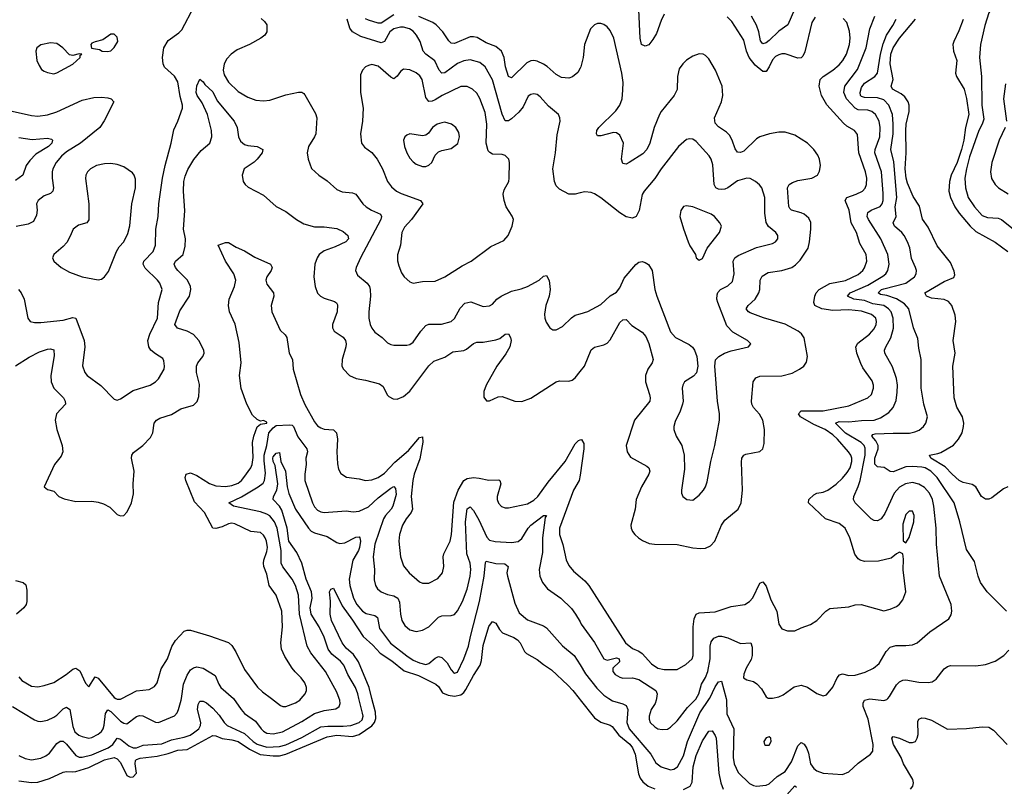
# Model space of a CAD drawing. Header units: inches. Extents: x 1245430 to 1420861, y 606325 to 671315.
# Tile 42 of 256: x 1276476 to 1282668, y 649448 to 654267. Entities that reach past the tile are written whole.
import ezdxf

# ---------------------------------------------------------------- set-up
doc = ezdxf.new("R2010")
doc.units = ezdxf.units.IN
doc.header["$MEASUREMENT"] = 0
for name, color, linetype in [('B2674', 7, 'Continuous'), ('B2675', 7, 'Continuous'), ('B2684', 7, 'Continuous'), ('B2685', 7, 'Continuous')]:
    doc.layers.add(name, color=color, linetype=linetype)

msp = doc.modelspace()

# ---------------------------------------------------------------- linework, layer by layer
at = {"layer": 'B2674', "color": 5}
for points, elevation in [([(1276430.1, 649950.1), (1276570, 649864.9), (1276590, 649856.9), (1276610, 649855.6), (1276650, 649863.6), (1276690, 649882), (1276710, 649894.9), (1276750, 649935.5), (1276770, 649945.5), (1276791.6, 649930), (1276810, 649823), (1276823.5, 649790), (1276848.9, 649770), (1276870, 649760.6), (1276910, 649751), (1276930, 649754), (1276970, 649776.1), (1276990, 649792.8), (1277001.3, 649810), (1277008.4, 649831.6), (1277015.2, 649904.8), (1277030, 649928.3), (1277050, 649917.4), (1277110, 649858.4), (1277130, 649844.6), (1277150, 649841.2), (1277210, 649886.9), (1277230, 649893.7), (1277250, 649891), (1277330, 649850.3), (1277350, 649848.2), (1277449, 649891), (1277467.1, 649910), (1277475.8, 649930), (1277491.3, 649990), (1277492.8, 650000)], 960), ([(1276470, 649482), (1276550, 649472.1), (1276590, 649473.5), (1276663.2, 649496.8), (1276750, 649537.5), (1276770, 649541.8), (1276810, 649538.4), (1276830, 649541.4), (1276910, 649567), (1277010, 649613.6), (1277070, 649628.9), (1277090, 649620.8), (1277110, 649597), (1277150, 649516.8), (1277170, 649505.3), (1277190, 649507.2), (1277210.8, 649530), (1277202.7, 649590), (1277205.1, 649610), (1277210, 649615.7), (1277234.6, 649625.4), (1277341.6, 649638.4), (1277410, 649655.2), (1277470, 649675.9), (1277530, 649680.1), (1277690, 649767), (1277710, 649764.6), (1277748.7, 649748.7), (1277810, 649740.9), (1277850, 649729.7), (1277921.3, 649681.3), (1277988, 649648), (1278070, 649638.7), (1278110, 649640.3), (1278150, 649649.2), (1278410, 649760.1), (1278470, 649768.6), (1278570, 649761.3), (1278610, 649773.6), (1278690, 649829.2), (1278706.6, 649850), (1278714.8, 649874.8), (1278714.1, 649914.1), (1278691.5, 650000)], 920), ([(1276470, 649642.3), (1276510, 649623.2), (1276550, 649614.3), (1276610, 649625.6), (1276639.9, 649640.1), (1276662.6, 649657.4), (1276710, 649716.9), (1276730, 649732.1), (1276750, 649731), (1276770, 649712.9), (1276830, 649641.1), (1276850, 649632.3), (1276870, 649631), (1276930, 649645), (1277033.3, 649690), (1277062.6, 649710), (1277090, 649750.2), (1277110, 649745.4), (1277163.3, 649703.3), (1277190, 649689.7), (1277210, 649690.1), (1277253.4, 649706.6), (1277370, 649716), (1277430, 649739.2), (1277510, 649756.8), (1277547.2, 649770), (1277570, 649784.3), (1277602, 649810), (1277613.9, 649830), (1277615.9, 649850), (1277595, 649930), (1277597.8, 649962.2), (1277610, 649983.8), (1277630, 649983.7), (1277650, 649972.7), (1277690, 649938.4), (1277730, 649895.9), (1277761.1, 649850), (1277781.1, 649830), (1277890, 649780.3), (1277944.5, 649730), (1277970, 649713.1), (1278030, 649693.1), (1278110, 649697.4), (1278150, 649709.4), (1278250, 649755.8), (1278370, 649821.6), (1278413.5, 649826.5), (1278510, 649825.2), (1278558.4, 649830), (1278610, 649848.2), (1278630, 649866.3), (1278635.4, 649890), (1278631.8, 649908.2), (1278609.4, 650000)], 940), ([(1277080.4, 650000), (1277090, 649995.1), (1277110, 649996), (1277117.6, 650000)], 980), ([(1277820.2, 650000), (1277868.4, 649930), (1277890, 649906), (1277958.1, 649858.1), (1277993.7, 649810), (1278010, 649793.7), (1278030, 649782.4), (1278070, 649777), (1278128.2, 649790), (1278250, 649854.8), (1278330, 649905.1), (1278390, 649925.3), (1278464.2, 649935.8), (1278486.3, 649950), (1278490.7, 649969.3), (1278488.9, 649990), (1278485.1, 650000)], 960), ([(1278059.1, 650000), (1278117, 649957), (1278130, 649950.3), (1278150, 649949.2), (1278210, 649972.2), (1278237.2, 649990), (1278245.7, 650000)], 980), ([(1279993.7, 650000), (1280000, 649992.1)], 920)]:
    msp.add_lwpolyline(points, dxfattribs=dict(at, elevation=elevation))
at = {"layer": 'B2675', "color": 5}
for points, elevation in [([(1276468.8, 652570), (1276485.2, 652550), (1276504.9, 652510), (1276526.4, 652390), (1276542.8, 652370), (1276570, 652364.2), (1276610, 652363.6), (1276750, 652377.8), (1276810, 652395.6), (1276830, 652390.3), (1276881.3, 652250), (1276885.2, 652210), (1276871.9, 652091.9), (1276884.9, 652050), (1276900.5, 652030), (1276986.5, 651966.5), (1277070, 651880.7), (1277090, 651876.3), (1277110, 651883.8), (1277190, 651936.9), (1277296, 651970), (1277329.4, 651990), (1277349.4, 652010), (1277383.7, 652070), (1277386.6, 652090), (1277383.2, 652123.2), (1277376.6, 652136.6), (1277330, 652165.6), (1277301.3, 652190), (1277288.5, 652210), (1277282.4, 652250), (1277293.6, 652290), (1277342.4, 652390), (1277348.2, 652490), (1277371.1, 652570), (1277357.2, 652610), (1277343.8, 652630), (1277264.9, 652704.9), (1277252.7, 652730), (1277256.5, 652750), (1277314.8, 652810), (1277330.5, 652849.5), (1277333.2, 652950), (1277347.6, 653030), (1277350.6, 653110), (1277374.9, 653270), (1277390.7, 653350), (1277429.7, 653490), (1277445.6, 653574.4), (1277471.3, 653630), (1277499.6, 653710), (1277499.7, 653730), (1277484.7, 653784.7), (1277470, 653875.6), (1277450, 653911.9), (1277387.6, 653967.6), (1277378.8, 653990), (1277374.6, 654030), (1277382.7, 654090), (1277410, 654135.8), (1277476.4, 654183.6), (1277496.8, 654203.2), (1277572.9, 654350)], 1040), ([(1277994.1, 654274.1), (1278016.2, 654256.2), (1278030, 654234), (1278030.3, 654190), (1278018.7, 654170), (1277992.7, 654150), (1277920.9, 654110), (1277843.2, 654076.8), (1277805.2, 654050), (1277779.2, 654020.8), (1277762, 653990), (1277755.3, 653950), (1277761, 653921), (1277790, 653873.4), (1277850, 653814.7), (1277910, 653779), (1277961, 653761), (1278010, 653756.9), (1278050, 653761.2), (1278150, 653793.6), (1278230, 653810.4), (1278250, 653810.5), (1278262, 653802), (1278270, 653794.8), (1278336.4, 653676.4), (1278344.6, 653650), (1278338, 653550), (1278330.2, 653529.8), (1278292.4, 653470), (1278284.4, 653430), (1278290.4, 653390), (1278312.1, 653332.1), (1278357.3, 653290), (1278410, 653254.9), (1278470, 653198.7), (1278504.8, 653184.8), (1278570, 653179.5), (1278590, 653170.3), (1278634.3, 653110), (1278656, 653090), (1278688.8, 653068.8), (1278744.9, 653044.9), (1278752.2, 653030), (1278747.3, 653010), (1278618.4, 652770), (1278592.6, 652710), (1278588.7, 652690), (1278600.7, 652660.7), (1278661.1, 652610), (1278675.5, 652590), (1278681.1, 652570), (1278682.3, 652530), (1278671.5, 652430), (1278671.7, 652390), (1278679.5, 652350), (1278690, 652328), (1278710, 652303), (1278754.8, 652270), (1278790, 652234.8), (1278810, 652225.5), (1278830, 652221.6), (1278910, 652221.6), (1278930, 652226), (1278950, 652240.4), (1278998.5, 652310), (1279030, 652344.6), (1279050, 652352.9), (1279127.8, 652352.2), (1279190.6, 652369.4), (1279210.6, 652389.4), (1279245.7, 652454.3), (1279276, 652484), (1279313.9, 652493.9), (1279390, 652464.6), (1279430, 652467.4), (1279450, 652479.3), (1279476.2, 652510), (1279503.7, 652530), (1279570, 652560.8), (1279630, 652574.3), (1279669.4, 652590), (1279743.7, 652630), (1279770, 652654), (1279790, 652658.8), (1279806.6, 652626.6), (1279813, 652570), (1279806.2, 652530), (1279784.9, 652470), (1279776.7, 652416.7), (1279779.3, 652390), (1279786.6, 652366.6), (1279810, 652330.8), (1279830, 652317.3), (1279850, 652317.3), (1279890, 652338.4), (1279946.4, 652393.6), (1279970, 652409.2), (1280000, 652418)], 1040), ([(1280000, 653177.9), (1279970, 653171.1), (1279930, 653169.7), (1279870, 653202.4), (1279850, 653222), (1279840.4, 653250), (1279828.6, 653330), (1279846, 653430), (1279856.9, 653543.1), (1279874.5, 653630), (1279872.3, 653650), (1279864.5, 653670), (1279802.6, 653722.6), (1279750, 653781.6), (1279730, 653797.6), (1279710, 653801.6), (1279690, 653796.2), (1279674.6, 653785.4), (1279641.7, 653718.3), (1279614.2, 653685.8), (1279570, 653643.1), (1279550, 653631), (1279530, 653631.3), (1279510, 653674), (1279449.1, 653889.1), (1279402.5, 653970), (1279370, 653997.3), (1279310, 654014), (1279270, 654009.1), (1279230, 653992.5), (1279150, 653933.8), (1279130, 653929.8), (1279115, 653950), (1279087.4, 654007.4), (1279031, 654051), (1279013.6, 654070), (1278995.4, 654130), (1278972.1, 654170), (1278950, 654194.1), (1278926.9, 654210), (1278890, 654220.7), (1278870, 654220.7), (1278830, 654209.3), (1278804.2, 654190), (1278770, 654130.8), (1278750, 654121.7), (1278621.2, 654161.2), (1278569.8, 654190), (1278552.6, 654212.6), (1278534.7, 654270)], 1040), ([(1278830, 654298.3), (1278750, 654245.8), (1278730, 654245), (1278670, 654263.1), (1278650, 654271.7)], 1020), ([(1280000, 653962.2), (1279985.5, 653934.5), (1279953, 653907), (1279930, 653898.8), (1279884.1, 653904.1), (1279850, 653922.8), (1279793.3, 653973.3), (1279770, 653988), (1279730, 654006.3), (1279710, 654009.8), (1279690, 654008), (1279665, 653995), (1279570, 653901), (1279549.4, 653909.4), (1279531.8, 653970), (1279522.5, 654030), (1279506, 654070), (1279470, 654099.4), (1279410, 654121.8), (1279354.1, 654154.1), (1279330, 654159.5), (1279310, 654158.1), (1279210, 654117.3), (1279190, 654118.7), (1279173.9, 654133.9), (1279136.8, 654190), (1279094.8, 654234.8), (1279073.7, 654250), (1278986.4, 654286.4)], 1020), ([(1276450, 652090.2), (1276535.1, 652144.9), (1276601.1, 652178.9), (1276650, 652195.8), (1276670, 652197.8), (1276691.8, 652191.8), (1276693.1, 652153.1), (1276671, 652031), (1276674.5, 651990), (1276691.2, 651950), (1276752.4, 651890), (1276763.1, 651870), (1276763.7, 651850), (1276706.7, 651790), (1276698.5, 651750), (1276710.2, 651690), (1276743.5, 651590), (1276748, 651550), (1276736.3, 651523.7), (1276694.9, 651470), (1276631, 651330), (1276650, 651314.8), (1276690, 651302.8), (1276722.8, 651270), (1276755.4, 651255.4), (1276830, 651237.4), (1276930, 651239.5), (1276970, 651234), (1277003, 651223), (1277042, 651202), (1277090, 651157.3), (1277110, 651147.3), (1277130, 651150.7), (1277150, 651170.8), (1277160.7, 651190), (1277178.4, 651230), (1277192.5, 651287.5), (1277189.6, 651349.6), (1277196.2, 651430), (1277178.9, 651510), (1277182.4, 651530), (1277192.8, 651547.2), (1277250, 651590.3), (1277298.8, 651641.2), (1277312.6, 651670), (1277321.2, 651730), (1277336.9, 651750), (1277358.4, 651761.6), (1277430, 651784.5), (1277490, 651820.7), (1277570, 651843.2), (1277592.7, 651867.3), (1277602.7, 651897.3), (1277606.9, 651973.1), (1277589, 652050), (1277587.6, 652090), (1277596.8, 652110), (1277627.7, 652150), (1277635.3, 652170), (1277633.8, 652190), (1277602.5, 652250), (1277570, 652287.9), (1277530, 652308.6), (1277467.8, 652327.8), (1277452.5, 652350), (1277482.6, 652437.4), (1277544.2, 652530), (1277553.2, 652570), (1277549.8, 652590.2), (1277530.4, 652630), (1277471.2, 652690), (1277455.2, 652710), (1277448, 652730), (1277456.8, 652750), (1277504, 652790), (1277516.9, 652843.1), (1277518, 652890), (1277506, 652950), (1277515.4, 653064.6), (1277505.6, 653190), (1277509.3, 653250), (1277517.3, 653282.7), (1277534.3, 653325.7), (1277571.3, 653388.7), (1277616.4, 653443.6), (1277670.9, 653490), (1277684, 653530), (1277682.6, 653570), (1277657.4, 653670), (1277623.3, 653743.3), (1277592.2, 653790), (1277586.6, 653810), (1277590, 653850.8), (1277610, 653892), (1277630, 653877.3), (1277640.5, 653860.5), (1277690, 653813.4), (1277717.4, 653757.4), (1277825, 653630), (1277844.8, 653590), (1277853, 653530), (1277864.2, 653504.2), (1277890, 653482.6), (1277910, 653475.8), (1277969.2, 653469.2), (1278005.5, 653450), (1278000.3, 653430), (1277970, 653391.2), (1277950, 653371.2), (1277887, 653330), (1277874.4, 653290), (1277880.5, 653250), (1277894, 653230), (1277913.8, 653213.8), (1278010, 653163.7), (1278090, 653093.4), (1278150, 653062), (1278217.6, 653010), (1278263.2, 652983.2), (1278330, 652964.3), (1278390, 652964.2), (1278470, 652954), (1278510, 652934.9), (1278538.9, 652910), (1278544.2, 652890), (1278526.4, 652870), (1278460.4, 652839.6), (1278390, 652814), (1278359.7, 652790), (1278347.4, 652770), (1278332.8, 652730), (1278325.1, 652650), (1278333.5, 652590), (1278350, 652548), (1278368.7, 652528.7), (1278390, 652516.8), (1278456.2, 652496.2), (1278467.5, 652487.5), (1278474, 652474), (1278471.8, 652430), (1278442.4, 652350), (1278444, 652330), (1278453.7, 652310), (1278510, 652271.3), (1278524.2, 652250), (1278529.3, 652230), (1278527.8, 652210), (1278503.5, 652130), (1278501.5, 652090), (1278511.7, 652070), (1278550, 652030.3), (1278591.9, 652011.9), (1278650, 652001.8), (1278738.6, 651978.6), (1278761, 651961), (1278787.9, 651907.9), (1278797.7, 651897.7), (1278823.9, 651883.9), (1278850, 651882), (1278890, 651897.4), (1278930, 651931.6), (1279050, 652090.3), (1279080.3, 652119.7), (1279150, 652144.7), (1279201.1, 652178.9), (1279270, 652188.4), (1279285.1, 652194.9), (1279330, 652231.6), (1279350, 652240.9), (1279390, 652240.2), (1279470, 652254.2), (1279496.3, 652263.7), (1279530, 652290.4), (1279550, 652293), (1279563.1, 652270), (1279566.7, 652250), (1279558.3, 652210), (1279534, 652166), (1279476, 652090), (1279408.8, 651970), (1279395.5, 651930), (1279394, 651894), (1279410.9, 651870.9), (1279430, 651870.8), (1279484.4, 651895.6), (1279510, 651898.7), (1279590, 651869.1), (1279634, 651866), (1279690, 651888.9), (1279850, 651991.5), (1279870, 651996.9), (1279930, 651993.8), (1279950, 652000.8), (1279970, 652015.5), (1280000, 652054.5)], 1020), ([(1276410, 653695.6), (1276550, 653665.2), (1276590, 653660.7), (1276650, 653669.3), (1276710, 653686.7), (1276870, 653760.2), (1276943.1, 653776.9), (1276990, 653779.7), (1277030, 653776.1), (1277050.7, 653770), (1277068.4, 653750), (1277008.1, 653631.9), (1276979.5, 653590), (1276858, 653490), (1276770, 653437), (1276739.8, 653410), (1276705.4, 653370), (1276685.2, 653330), (1276680.6, 653310), (1276680.9, 653270), (1276689, 653211), (1276684.6, 653190), (1276670, 653174.3), (1276630, 653158.7), (1276591.7, 653130), (1276582.4, 653110), (1276585.8, 653070), (1276582.2, 653037.8), (1276562.6, 652997.3), (1276530, 652980.8), (1276453.1, 652966.9)], 1040), ([(1276470, 653526.3), (1276554, 653514), (1276650, 653523.2), (1276676, 653516), (1276682, 653510), (1276677.8, 653490), (1276657.5, 653470), (1276578, 653422), (1276539.1, 653380.9), (1276516.8, 653350), (1276496.5, 653290), (1276450, 653255.4)], 1020), ([(1278245.7, 650000), (1278271.1, 650030), (1278279.2, 650050), (1278280.4, 650070), (1278270, 650098.4), (1278246.9, 650130), (1278207.6, 650167.6), (1278190.4, 650190.4), (1278143, 650263), (1278122.5, 650310), (1278118.3, 650350), (1278128.4, 650450), (1278124.3, 650550), (1278088.2, 650650), (1278045.4, 650710), (1278030, 650781.6), (1278012.2, 650830), (1278008.7, 650850), (1278011.1, 650870), (1278030, 650923.8), (1278033.9, 650950), (1278029.1, 650990), (1278020.2, 651010), (1278010, 651026.2), (1277990, 651042.5), (1277930, 651050.7), (1277830, 651098.9), (1277810, 651102), (1277790, 651097.7), (1277750, 651079.8), (1277710, 651068.4), (1277690, 651071.6), (1277637.6, 651170), (1277576.1, 651236.1), (1277520.5, 651370), (1277517.4, 651390), (1277523.6, 651410), (1277550, 651418), (1277590, 651402.4), (1277670, 651350.8), (1277710, 651335.9), (1277770, 651332.7), (1277810, 651339.8), (1277850, 651353.6), (1277870, 651369.4), (1277885.9, 651390), (1277929.8, 651450), (1277938.4, 651470), (1277945.2, 651514.8), (1277940.7, 651610), (1277949.4, 651650), (1277970, 651708), (1277990, 651724.3), (1278031.3, 651730), (1278030, 651738), (1278010, 651747.3), (1277990, 651742.6), (1277970, 651753.3), (1277940.8, 651780.8), (1277904.1, 651850), (1277868.9, 651948.9), (1277857.9, 652030), (1277868.3, 652110), (1277857.1, 652237.1), (1277832.1, 652352.1), (1277795.9, 652430), (1277789.4, 652469.4), (1277792.8, 652510), (1277827.1, 652590), (1277834.8, 652630), (1277822.8, 652670), (1277769.4, 652749.4), (1277725.1, 652850), (1277770, 652866), (1277790, 652866.3), (1277837.1, 652837.1), (1277890, 652814.6), (1277955.1, 652775.1), (1278052.4, 652730), (1278064.6, 652710), (1278057.3, 652690), (1278029.5, 652650.5), (1278024.3, 652630), (1278030, 652604.9), (1278072.6, 652550), (1278074.5, 652530), (1278057, 652470), (1278061.3, 652430), (1278114.4, 652314.4), (1278146.7, 652286.7), (1278157.1, 652270), (1278170.1, 652170), (1278190.8, 652130), (1278197, 652070), (1278242.9, 651910), (1278270, 651847.1), (1278330, 651738.9), (1278350, 651714.3), (1278370, 651700.7), (1278390, 651694), (1278450, 651689.1), (1278469.4, 651669.4), (1278474.4, 651630), (1278470.1, 651550), (1278474.1, 651474.1), (1278480.9, 651440.9), (1278495, 651415), (1278531.2, 651391.2), (1278610, 651381.3), (1278650, 651370.2), (1278690, 651374), (1278730, 651389.4), (1278770, 651417.1), (1278834.8, 651485.2), (1278921.1, 651558.9), (1278990, 651639.7), (1279010, 651644), (1279011.3, 651611.3), (1278992.9, 651507.1), (1278957.4, 651410), (1278948.1, 651370), (1278938.4, 651270), (1278945.4, 651190), (1278938.4, 651170), (1278906.2, 651130), (1278884.2, 651090), (1278865.1, 651030), (1278860.6, 650990), (1278870.2, 650890.2), (1278890, 650833), (1278925.7, 650790), (1278990, 650734), (1279010, 650724.9), (1279050, 650724.9), (1279104.9, 650755.1), (1279135.6, 650790), (1279143.5, 650830), (1279138.4, 650890), (1279143.5, 650910), (1279182.3, 650990), (1279192.7, 651030), (1279206, 651234), (1279232.6, 651310), (1279270.3, 651369.7), (1279290, 651383.1), (1279330, 651388.7), (1279366, 651386), (1279427.1, 651372.9), (1279490, 651374.9), (1279496.4, 651370), (1279502.8, 651350), (1279478, 651270), (1279479.7, 651250), (1279488, 651228), (1279507, 651207), (1279530, 651198), (1279550, 651198.2), (1279670, 651222.7), (1279710, 651246.8), (1279735, 651270), (1279799.1, 651360.9), (1279906.2, 651490), (1279970, 651600.8), (1279990, 651622), (1280000, 651625.3)], 980), ([(1278485.1, 650000), (1278470, 650039.7), (1278398.3, 650170), (1278307.2, 650287.2), (1278284.1, 650330), (1278235.5, 650530), (1278229.4, 650650), (1278210, 650711.1), (1278190.7, 650750.7), (1278130, 650828.6), (1278119.5, 650850), (1278120.9, 650930), (1278094.6, 651070), (1278078.9, 651110), (1278050, 651147.6), (1278030, 651159.6), (1277990, 651172.4), (1277820.7, 651210), (1277791.6, 651230), (1277870, 651267.8), (1277976.8, 651330), (1278006.7, 651353.3), (1278015.8, 651370), (1278022.7, 651417.3), (1278013, 651493), (1278013.4, 651530), (1278030.3, 651590), (1278043.7, 651670), (1278070, 651701.6), (1278090, 651715.8), (1278170, 651721.2), (1278190, 651718.2), (1278197.8, 651710), (1278224.3, 651644.3), (1278282.8, 651570), (1278285.5, 651550), (1278275.3, 651510), (1278277.7, 651470), (1278269.3, 651410), (1278270.2, 651370), (1278318.3, 651230), (1278330, 651205.8), (1278350, 651183.2), (1278370, 651173.4), (1278390, 651170.2), (1278530, 651179.1), (1278573.1, 651173.1), (1278610, 651177.1), (1278670, 651204.2), (1278730, 651261), (1278810, 651321.6), (1278830, 651331.6), (1278839.4, 651319.4), (1278842.9, 651282.9), (1278822.2, 651210), (1278813.2, 651190), (1278776.8, 651150), (1278764.4, 651130), (1278710.1, 650970), (1278698.6, 650890), (1278707.6, 650810), (1278706.1, 650746.1), (1278714.3, 650710), (1278726, 650690), (1278748.5, 650670), (1278790, 650652.9), (1278830, 650645.4), (1278853.4, 650630), (1278865.1, 650605.1), (1278870.2, 650530), (1278878.8, 650490), (1278897.9, 650457.9), (1278930, 650432.6), (1278970, 650421.3), (1279010, 650429.1), (1279050, 650451.3), (1279110, 650511.3), (1279130, 650520.2), (1279190, 650520.8), (1279210, 650528.9), (1279230, 650551.8), (1279261.3, 650610), (1279290, 650688.2), (1279309.3, 650770), (1279314, 650810), (1279308.1, 650850), (1279287.5, 650910), (1279279.1, 651110), (1279290, 651193), (1279310, 651204.9), (1279330, 651182.6), (1279363.6, 651123.6), (1279413.3, 651013.3), (1279430, 650995.3), (1279466.3, 650986.3), (1279570, 650981.5), (1279610, 650987.8), (1279633.8, 651006.2), (1279673.1, 651070), (1279690.6, 651090), (1279770, 651151.2), (1279790, 651150.8), (1279781.8, 651138.2), (1279764.7, 651010), (1279763.1, 650916.9), (1279742.8, 650810), (1279747.9, 650770), (1279764, 650730), (1279796, 650690), (1279878.3, 650630), (1279945.7, 650565.7), (1279972.1, 650530), (1280000, 650481.4)], 960), ([(1278609.4, 650000), (1278602.1, 650030), (1278587.7, 650070), (1278539.9, 650150), (1278513.9, 650210), (1278494, 650234), (1278439.7, 650279.7), (1278417, 650310), (1278390, 650384.7), (1278359, 650450), (1278309.5, 650530), (1278302.7, 650570), (1278314.8, 650630), (1278311.4, 650670), (1278277.5, 650750), (1278250.8, 650850), (1278218.4, 650918.4), (1278169, 650990), (1278158.1, 651070), (1278124.2, 651184.2), (1278109.1, 651209.1), (1278070.7, 651250), (1278071.5, 651270), (1278093.7, 651310), (1278099, 651350), (1278083.8, 651463.8), (1278070, 651489.7), (1278067.6, 651510), (1278070, 651518.7), (1278090, 651542), (1278110, 651546), (1278118, 651490), (1278148.7, 651430), (1278157.4, 651330), (1278168.9, 651288.9), (1278210.7, 651190), (1278292.1, 651070), (1278310, 651052.1), (1278330, 651041), (1278410, 651017.7), (1278470, 650981.4), (1278490, 650974.8), (1278520.6, 650979.4), (1278590, 651013.8), (1278610, 651015.3), (1278614.9, 651010), (1278620.2, 650990), (1278613.3, 650950), (1278606.8, 650930), (1278571.6, 650870), (1278548.1, 650750), (1278551.3, 650710), (1278575, 650630), (1278596.6, 650590), (1278632.8, 650550), (1278654.6, 650534.6), (1278710, 650521.4), (1278726.7, 650510), (1278739.3, 650439.3), (1278807.1, 650347.1), (1278910, 650267.4), (1278950, 650241.7), (1278990, 650223.2), (1279030, 650214.2), (1279050, 650219.6), (1279090, 650253.4), (1279110, 650263.1), (1279130, 650258.3), (1279164.2, 650224.2), (1279190, 650179.5), (1279204.3, 650164.3), (1279210, 650159.5), (1279230, 650166), (1279270, 650250.4), (1279299, 650330), (1279310.4, 650390), (1279367.1, 650610), (1279396.3, 650770), (1279404.5, 650855.5), (1279410, 650863.1), (1279470, 650849.4), (1279527.4, 650847.4), (1279547.6, 650830), (1279540.5, 650790), (1279543.5, 650770), (1279590, 650599.1), (1279617.9, 650537.9), (1279670, 650494), (1279770, 650456.5), (1279790, 650444.6), (1279890, 650331.5), (1279963.6, 650270), (1280000, 650210.9)], 940), ([(1280000, 651403.8), (1279995, 651370), (1279958.8, 651310), (1279870.7, 651070), (1279870.8, 651030), (1279891.2, 650968.8), (1279912.7, 650872.7), (1279930, 650835.3), (1279959.4, 650799.4), (1280000, 650764.5)], 980), ([(1276450, 650740.9), (1276497.3, 650730), (1276515.2, 650715.2), (1276520.8, 650680.8), (1276522, 650610), (1276517.7, 650590), (1276502.2, 650570), (1276455.4, 650530)], 980), ([(1278691.5, 650000), (1278673.2, 650070), (1278606.5, 650230), (1278576.2, 650276.2), (1278530, 650316.5), (1278504.3, 650350), (1278437.3, 650490), (1278427.8, 650530), (1278431.7, 650611.7), (1278424.2, 650670), (1278431.8, 650688.2), (1278450, 650694.4), (1278503.2, 650583.2), (1278570, 650493.2), (1278635.6, 650390), (1278696.3, 650336.3), (1278744.1, 650284.1), (1278816.4, 650236.4), (1278893.5, 650173.5), (1278983.6, 650143.6), (1279093.6, 650090), (1279110, 650075.9), (1279135.5, 650035.5), (1279170, 650020.3), (1279210, 650015.3), (1279250, 650022.8), (1279270, 650038.5), (1279282.8, 650057.2), (1279330, 650145), (1279371.8, 650210), (1279380.2, 650239.8), (1279390, 650334), (1279427.3, 650452.7), (1279450, 650484), (1279470, 650472.9), (1279494, 650434), (1279513.4, 650413.4), (1279583.2, 650383.2), (1279607.8, 650367.8), (1279622.6, 650350), (1279650, 650295.6), (1279662.8, 650282.8), (1279730, 650245.2), (1279770, 650212.9), (1279820.6, 650180.6), (1279922.9, 650082.9), (1279954, 650050), (1279993.7, 650000)], 920), ([(1277117.6, 650000), (1277210, 650048.5), (1277290, 650056.2), (1277324.8, 650075.2), (1277340.7, 650099.3), (1277366, 650186), (1277405.3, 650250), (1277433.1, 650326.9), (1277455.2, 650364.8), (1277510, 650423.8), (1277530, 650430.4), (1277549.6, 650430.4), (1277670, 650394.7), (1277790, 650351.4), (1277810, 650332.8), (1277834.4, 650294.4), (1277890, 650182.4), (1277971.1, 650071.1), (1278002.2, 650042.2), (1278059.1, 650000)], 980), ([(1276470, 650137.1), (1276490, 650112.4), (1276550, 650077), (1276590, 650073.1), (1276630, 650081.3), (1276690, 650099.6), (1276769.3, 650150.7), (1276810, 650184.9), (1276830, 650191.3), (1276854.4, 650174.4), (1276890, 650095.8), (1276910, 650072.7), (1276950, 650136.9), (1276970, 650127.5), (1277070, 650005.3), (1277080.4, 650000)], 980), ([(1277492.8, 650000), (1277506.3, 650090), (1277530, 650146.7), (1277550, 650180.3), (1277570, 650193.6), (1277590, 650198.2), (1277630, 650191), (1277704.6, 650144.6), (1277727.7, 650090), (1277741.8, 650070), (1277820.2, 650000)], 960)]:
    msp.add_lwpolyline(points, dxfattribs=dict(at, elevation=elevation))
for points, elevation in [([(1277070, 654175.3), (1277050, 654175.3), (1276999.8, 654140.2), (1276950, 654128.7), (1276930, 654119), (1276922.8, 654110), (1276928, 654088), (1276978.5, 654078.5), (1276994, 654070), (1277030, 654066.8), (1277050, 654072), (1277070, 654092), (1277093.2, 654130), (1277090, 654158)], 1060), ([(1276670, 654120.5), (1276610, 654109.4), (1276584.9, 654090), (1276578, 654070), (1276584.9, 654010), (1276598, 653978), (1276613.4, 653953.4), (1276630, 653942.8), (1276650, 653934), (1276690, 653926.7), (1276710, 653932.4), (1276810, 653988), (1276856, 654030), (1276856.4, 654043.6), (1276866, 654050), (1276850, 654052.7), (1276810, 654041.2), (1276790, 654045.2), (1276747, 654090), (1276710, 654116.3)], 1060), ([(1278690, 653984.4), (1278670, 653979.7), (1278650.6, 653970), (1278633, 653950), (1278619.3, 653920.7), (1278619, 653810), (1278636.2, 653710), (1278631.3, 653630), (1278618.9, 653550), (1278624.9, 653490), (1278644.9, 653464.9), (1278690, 653432.2), (1278725.2, 653390), (1278757.2, 653330), (1278790.2, 653250.2), (1278815.4, 653215.4), (1278846.7, 653190), (1278875.2, 653175.2), (1278996.3, 653130), (1279010.5, 653110), (1278939.6, 653010), (1278896.4, 652963.6), (1278878.7, 652930), (1278870.2, 652849.8), (1278851.8, 652788.2), (1278851.8, 652751.8), (1278859.9, 652719.9), (1278876.7, 652676.7), (1278894.9, 652650), (1278930, 652619.3), (1278950, 652610.5), (1279010, 652621.6), (1279090, 652624.2), (1279149.4, 652650), (1279259.4, 652720.6), (1279316.2, 652750), (1279439.4, 652840.6), (1279520.6, 652879.4), (1279547.6, 652910), (1279573.6, 652970), (1279580.7, 653010), (1279572.9, 653032.9), (1279534.5, 653090), (1279522, 653130), (1279516.9, 653170), (1279522.5, 653197.5), (1279551.3, 653250), (1279555.1, 653270), (1279556.9, 653370), (1279551.6, 653390), (1279530, 653413), (1279510, 653419.1), (1279450, 653422), (1279432, 653432), (1279423.2, 653443.2), (1279408.9, 653490), (1279413.1, 653610), (1279403, 653683), (1279370, 653771.2), (1279350, 653804.4), (1279324.7, 653830), (1279290, 653846), (1279250, 653846.3), (1279134, 653790), (1279090, 653762.1), (1279070, 653754.1), (1279050, 653752.9), (1279030, 653778.4), (1279008, 653890), (1278993.3, 653913.3), (1278970, 653932.5), (1278930, 653950.7), (1278890, 653955.4), (1278870, 653941.6), (1278850, 653911.8), (1278830, 653895.6), (1278810, 653905.1), (1278730, 653974)], 1060), ([(1279150, 653622), (1279130, 653619.1), (1279102, 653610), (1279072.4, 653590), (1279046.7, 653553.3), (1279030, 653540.9), (1279010, 653537), (1278930, 653549.6), (1278910, 653542), (1278898, 653530), (1278890.4, 653510), (1278897, 653470), (1278910, 653430.8), (1278930, 653396.3), (1278950, 653373), (1278970, 653358.4), (1279010, 653343.1), (1279030, 653343.8), (1279050, 653353), (1279067, 653370), (1279090, 653414.8), (1279110, 653437.3), (1279130, 653445.5), (1279190, 653457.1), (1279232.1, 653487.9), (1279241.3, 653530), (1279237.5, 653557.5), (1279219.5, 653590), (1279192.7, 653610)], 1080), ([(1277050, 653363), (1277010, 653361.1), (1276958.8, 653350), (1276920.5, 653330), (1276902.4, 653310), (1276893, 653290), (1276890.4, 653269.6), (1276910.2, 653109.8), (1276910, 653008.7), (1276898.8, 652990), (1276845.6, 652974.4), (1276811.7, 652950), (1276794.2, 652905.8), (1276772.7, 652867.3), (1276750, 652841.3), (1276691, 652790), (1276682.8, 652770), (1276691, 652750), (1276737.3, 652710), (1276790, 652679.3), (1276870, 652650.6), (1276970, 652631), (1276990, 652636), (1277010, 652651), (1277035.6, 652684.4), (1277084.2, 652810), (1277100.9, 652839.1), (1277131.3, 652870), (1277156.6, 652923.4), (1277168.6, 652971.4), (1277181.6, 653110), (1277204, 653210), (1277203.6, 653263.6), (1277196, 653290), (1277184.8, 653304.8), (1277130, 653342.9), (1277090, 653356.2)], 1060)]:
    msp.add_lwpolyline(points, close=True, dxfattribs=dict(at, elevation=elevation))
at = {"layer": 'B2684', "color": 5}
for points, elevation in [([(1280000, 649992.1), (1280090, 649878.9), (1280130, 649850.9), (1280190, 649831.4), (1280203.1, 649823.1), (1280244.2, 649770), (1280312.3, 649712.3), (1280329.5, 649689.5), (1280346.4, 649650), (1280367.5, 649527.5), (1280378.4, 649498.4), (1280395.6, 649475.6), (1280429.1, 649449.1), (1280471.2, 649431.2)], 920), ([(1280181.1, 650000), (1280204.4, 649984.4), (1280270, 649966.4), (1280290, 649956.5), (1280299.8, 649930), (1280293.5, 649850), (1280309.6, 649810), (1280446, 649650), (1280476.6, 649596.6), (1280510, 649570.2), (1280570, 649552.3), (1280590, 649554.9), (1280612.1, 649570), (1280650, 649640.3), (1280676.9, 649730), (1280753.6, 649910), (1280815.2, 650000)], 940), ([(1280480.8, 650000), (1280479.7, 649990), (1280471.6, 649968.4), (1280446.9, 649930), (1280434.3, 649890), (1280434.9, 649870), (1280441.7, 649850), (1280470, 649821.7), (1280490, 649810.3), (1280515.8, 649804.2), (1280550, 649807.7), (1280570, 649820.3), (1280610, 649859.6), (1280675.8, 649944.2), (1280730, 649998.9), (1280730.6, 650000)], 960), ([(1280919.5, 650000), (1280922.2, 649990), (1280924.1, 649904.1), (1280967.6, 649810), (1280963.6, 649630), (1280970.1, 649590), (1280995.3, 649535.3), (1281065.7, 649465.7), (1281090, 649453.4), (1281110, 649449.2), (1281170, 649454.4), (1281190, 649463.2), (1281240.4, 649510), (1281290, 649541), (1281330, 649602.2), (1281370, 649702.4), (1281390, 649722.6), (1281410, 649712.9), (1281426.2, 649686.2), (1281436.7, 649656.7), (1281449.4, 649590), (1281470, 649559.5), (1281490, 649546), (1281530, 649530.3), (1281650, 649521.3), (1281690, 649539), (1281750, 649594.3), (1281827.6, 649650), (1281840.5, 649670), (1281842.5, 649710), (1281812, 649870), (1281780.6, 649950), (1281780.3, 649970), (1281789.8, 649990.2), (1281822, 649998), (1281910, 649987.7), (1281930, 649993.6), (1281935.4, 650000)], 940), ([(1282078, 649430), (1282094, 649450), (1282098.2, 649470), (1282092.2, 649490), (1282034.8, 649590), (1282019.4, 649630), (1281970.6, 649710), (1281961.5, 649750), (1281970, 649762), (1282010, 649751.7), (1282070, 649724.4), (1282090, 649723), (1282109.2, 649730.8), (1282120.6, 649750), (1282125.5, 649774.5), (1282124.2, 649855.8), (1282129.8, 649870.2), (1282150, 649877.7), (1282170, 649876.2), (1282210, 649863.5), (1282310, 649806.7), (1282430, 649811.6), (1282530, 649822.6), (1282570, 649820.4), (1282601.1, 649801.1), (1282685.5, 649710)], 920), ([(1280650, 649427.2), (1280692.1, 649450), (1280706, 649474), (1280712.2, 649570), (1280730, 649641.3), (1280770, 649734.7), (1280810, 649794.9), (1280830, 649796), (1280850, 649768.5), (1280856.6, 649750), (1280872.5, 649530), (1280885.7, 649470), (1280901.2, 649430)], 920), ([(1281283.8, 649376.2), (1281350, 649450.2), (1281362.3, 649442.3)], 920)]:
    msp.add_lwpolyline(points, dxfattribs=dict(at, elevation=elevation))
at = {"layer": 'B2684', "color": 5, "elevation": 960}
msp.add_lwpolyline([(1281190, 649759), (1281170, 649752.7), (1281156, 649730), (1281161, 649710), (1281166, 649706), (1281190, 649707.7), (1281201.2, 649730), (1281199, 649750)], close=True, dxfattribs=at)
at = {"layer": 'B2685', "color": 5}
for points, elevation in [([(1280530, 654300.7), (1280510, 654262), (1280479.9, 654180.1), (1280458.1, 654141.9), (1280431.9, 654108.1), (1280410, 654099.5), (1280385.9, 654110), (1280378.1, 654150), (1280370.3, 654329.7)], 980), ([(1281347.8, 654330), (1281306, 654234), (1281250, 654195.4), (1281190, 654136.9), (1281170, 654121.9), (1281150, 654114.8), (1281134.2, 654134.2), (1281124.8, 654190), (1281110, 654232), (1281079.2, 654290)], 960), ([(1282692, 654370), (1282630, 654364.6), (1282600.2, 654350), (1282571.7, 654310), (1282546.4, 654230), (1282518.6, 654110), (1282511.2, 654030), (1282524.8, 653910), (1282526.7, 653730), (1282539, 653641), (1282529.6, 653610.4), (1282508.2, 653570), (1282450, 653404), (1282430.1, 653330), (1282419.8, 653270), (1282423.9, 653210), (1282442, 653150), (1282479.8, 653090), (1282530, 653036.5), (1282562.7, 653022.7), (1282630, 653019.4), (1282650, 653011.8), (1282726.5, 652950)], 940), ([(1280000, 650764.5), (1280030, 650738.8), (1280055.9, 650710), (1280286.3, 650350), (1280330, 650314.9), (1280370, 650297.7), (1280390, 650282.4), (1280450, 650217.1), (1280490, 650190.1), (1280530, 650182.6), (1280610, 650183.2), (1280665.8, 650214.2), (1280704.4, 650250), (1280711.7, 650270), (1280712.1, 650450), (1280718.5, 650501.5), (1280730, 650530.3), (1280750, 650538.6), (1280850, 650544), (1280950, 650577.5), (1281037, 650590), (1281066.3, 650610), (1281086.8, 650633.2), (1281130, 650724.4), (1281150, 650734), (1281170, 650706.7), (1281200, 650620), (1281238.2, 650550), (1281250, 650467.3), (1281270, 650438), (1281305.1, 650425.1), (1281350, 650425.3), (1281390, 650444.4), (1281450, 650464.4), (1281488.8, 650491.2), (1281545.1, 650550), (1281570, 650564.9), (1281690, 650575.5), (1281731.3, 650588.7), (1281768.3, 650591.7), (1281910, 650552), (1281950, 650561.1), (1281990, 650577.6), (1282010, 650593), (1282030, 650620.5), (1282048.7, 650670), (1282031.2, 650808.8), (1282035.3, 650875.3), (1282029.2, 650909.2), (1282010, 650919), (1281990, 650909.2), (1281956.9, 650883.1), (1281877.2, 650862.8), (1281790, 650860.9), (1281762, 650870), (1281750, 650878), (1281727.6, 650907.6), (1281697.4, 651010), (1281666.8, 651070), (1281630, 651099.4), (1281543, 651130), (1281436, 651230), (1281438.7, 651250), (1281470, 651280.7), (1281490, 651290.1), (1281530, 651297), (1281558.5, 651310), (1281610, 651347.7), (1281650, 651384.3), (1281680.4, 651419.6), (1281698.4, 651450), (1281710.4, 651490), (1281709.9, 651510), (1281702.6, 651530), (1281688.2, 651550), (1281619.6, 651630), (1281590, 651657.9), (1281542, 651690), (1281470, 651722.8), (1281387.2, 651770), (1281374.8, 651790), (1281391.5, 651808.5), (1281530, 651809), (1281690, 651838.8), (1281810, 651890.2), (1281834, 651910), (1281846.6, 651950), (1281846, 651970), (1281836.2, 651996.2), (1281778.1, 652078.1), (1281765, 652105), (1281740.7, 652170), (1281734.6, 652210), (1281746.2, 652233.8), (1281819.8, 652290), (1281850, 652324.4), (1281861.7, 652350), (1281865, 652370), (1281859.4, 652390), (1281832.9, 652412.9), (1281770, 652434.3), (1281690, 652443.5), (1281590, 652439.9), (1281520.5, 652450), (1281476.8, 652470), (1281470.7, 652490), (1281477, 652530), (1281484.7, 652550), (1281503, 652570), (1281570, 652608.3), (1281670, 652628.2), (1281750, 652665.1), (1281778.6, 652690), (1281790, 652707.8), (1281802.7, 652750), (1281798.7, 652790), (1281759.4, 652859.4), (1281739.5, 652930), (1281705.6, 652990), (1281691.8, 653070), (1281666.5, 653130), (1281678, 653150), (1281736.3, 653170), (1281776.8, 653190), (1281793, 653207), (1281802, 653230), (1281803.2, 653270), (1281795, 653310), (1281753.1, 653430), (1281744.8, 653544.8), (1281726.6, 653570), (1281678.2, 653598.2), (1281656.3, 653616.3), (1281552.7, 653732.7), (1281519, 653790), (1281504.2, 653850), (1281510, 653890.4), (1281529.6, 653910), (1281590, 653950.2), (1281630, 653983.2), (1281653.2, 654010), (1281675.8, 654050), (1281695.2, 654110), (1281698.9, 654150), (1281694.9, 654194.9), (1281677.6, 654250), (1281654.3, 654274.3)], 980), ([(1280730.6, 650000), (1280747.4, 650030), (1280764.4, 650090), (1280790, 650132.3), (1280802.9, 650170), (1280817.8, 650250), (1280819.4, 650330), (1280824, 650356), (1280840.6, 650379.4), (1280870, 650391.8), (1280890, 650391.8), (1280930, 650382.3), (1281010, 650345.5), (1281074, 650350), (1281083.1, 650323.1), (1281083, 650270), (1281075.5, 650244.5), (1281044.7, 650190), (1281030, 650152.7), (1281028.9, 650130), (1281050, 650116.4), (1281090, 650107), (1281112.3, 650092.3), (1281141.1, 650061.1), (1281170, 650010.8), (1281182.8, 650002.8), (1281210, 650002.4), (1281250, 650010.4), (1281277.7, 650022.3), (1281346.3, 650073.7), (1281390, 650083.1), (1281430, 650071.8), (1281490, 650032.4), (1281530, 650016.3), (1281550, 650024), (1281590, 650070.6), (1281617.2, 650130), (1281630.8, 650149.2), (1281650, 650154.7), (1281690, 650144.8), (1281730, 650146.3), (1281793.4, 650166.6), (1281845.1, 650190), (1281880.3, 650219.7), (1281924.5, 650295.5), (1281950, 650322.4), (1281986.1, 650333.9), (1282050, 650332.4), (1282090, 650336.5), (1282120.7, 650350), (1282200.8, 650419.2), (1282318.4, 650501.6), (1282333.5, 650526.5), (1282338.3, 650550), (1282333.7, 650590), (1282260.9, 650770), (1282241.6, 650970), (1282240.5, 651070), (1282226, 651210), (1282216.6, 651250), (1282198, 651290), (1282166.8, 651326.8), (1282130, 651347.9), (1282090, 651357.3), (1282046, 651350), (1282010, 651329.1), (1281975, 651290), (1281916.8, 651163.2), (1281893.6, 651130), (1281870, 651117.2), (1281850, 651118.7), (1281830, 651129.7), (1281731.3, 651230), (1281719.7, 651250), (1281721.1, 651270), (1281750, 651331.7), (1281761.4, 651370), (1281793.8, 651530), (1281793.6, 651573.6), (1281786.6, 651590), (1281768.2, 651610), (1281668.8, 651668.8), (1281607.3, 651730), (1281630, 651741), (1281690, 651739), (1281770, 651747.9), (1281849.9, 651750.1), (1281890, 651764.3), (1281941.8, 651798.3), (1281968.8, 651830), (1281987.4, 651872.6), (1281995.3, 651924.7), (1281997.5, 651970), (1281990, 652011.8), (1281964.4, 652084.4), (1281917.4, 652170), (1281915.5, 652190), (1281922.2, 652210), (1281953.9, 652266.1), (1281971.9, 652328.1), (1281969.5, 652390), (1281955.9, 652430), (1281940.5, 652450), (1281910.2, 652470.2), (1281841.8, 652481.8), (1281790, 652502.1), (1281722.9, 652510), (1281683.1, 652530), (1281698, 652550), (1281810, 652597.4), (1281905.2, 652654.8), (1281922.6, 652670), (1281935.2, 652690), (1281944.5, 652730), (1281935.9, 652790), (1281892.2, 652890), (1281813.2, 653010), (1281805.7, 653030), (1281810, 653054.6), (1281830.5, 653069.5), (1281887.4, 653092.6), (1281900.7, 653110), (1281905.6, 653130), (1281906.2, 653173.8), (1281895.2, 653310), (1281855, 653430), (1281856.1, 653450), (1281885.3, 653530), (1281887.6, 653590), (1281880.4, 653630), (1281859.2, 653670), (1281835.1, 653690), (1281810, 653697.5), (1281750, 653700.7), (1281730, 653711.2), (1281676.4, 653770), (1281659.9, 653810), (1281665.2, 653850), (1281745.8, 653954.2), (1281799.9, 654090), (1281823, 654210), (1281854.1, 654290)], 960), ([(1281478.1, 654281.9), (1281457.6, 654250), (1281414.6, 654065.4), (1281402, 654038), (1281390, 654027.6), (1281370, 654025.1), (1281290, 654051.5), (1281270, 654052.2), (1281250, 654046.5), (1281230, 654035), (1281210, 654014.8), (1281190, 653969.7), (1281170, 653940.3), (1281150, 653940.8), (1281101.8, 653981.8), (1281062.7, 654030), (1281046.1, 654070), (1281030, 654137.7), (1280955.1, 654255.1), (1280925.6, 654285.6)], 980), ([(1282682.4, 650550), (1282561.5, 650670), (1282517.6, 650730), (1282503.1, 650770), (1282481.8, 650861.8), (1282430, 650937.2), (1282388.2, 651110), (1282352.2, 651230), (1282246.1, 651390), (1282206.1, 651430), (1282170, 651449), (1282150, 651453.7), (1282090, 651458.7), (1282050, 651455.9), (1281970, 651425.8), (1281950, 651426), (1281911.9, 651451.9), (1281870, 651456.4), (1281853.7, 651473.7), (1281854.7, 651510), (1281874.2, 651570), (1281875.4, 651590), (1281860.3, 651620.3), (1281835.1, 651650), (1281841.2, 651658.8), (1281856.5, 651663.5), (1281970, 651668.8), (1282071.4, 651668.6), (1282104.6, 651675.4), (1282132.5, 651687.5), (1282160.5, 651710), (1282175.1, 651730), (1282185.1, 651770), (1282163.1, 651850), (1282144.5, 651950), (1282146.2, 652130), (1282130, 652202), (1282123.8, 652263.8), (1282096.8, 652330), (1282066.9, 652450), (1282040.4, 652480.4), (1281990, 652512), (1281930, 652534.2), (1281890, 652538.6), (1281875.1, 652550), (1281896.4, 652570), (1281910, 652574.9), (1282048.6, 652610), (1282102.7, 652650), (1282113.1, 652670), (1282115.3, 652690), (1282110.8, 652710), (1282085, 652765), (1282073.1, 652833.1), (1282058.9, 652870), (1282039, 652910), (1282023.2, 652930), (1281978.6, 652970), (1281969.1, 652990), (1281987.6, 653030), (1281981.2, 653090), (1281992.2, 653150), (1281972.9, 653372.9), (1281954.7, 653450), (1281969.5, 653550), (1281969.9, 653610.1), (1281964.2, 653670), (1281941.1, 653730), (1281910, 653762.2), (1281870, 653776.2), (1281790, 653777.7), (1281770, 653783.2), (1281763.8, 653790), (1281760.9, 653810), (1281770, 653840.7), (1281790, 653867.8), (1281855, 653910), (1281869.9, 653930), (1281889.5, 654050), (1281905.5, 654114.5), (1281927.4, 654170), (1281967, 654230), (1281987.5, 654270)], 940), ([(1282690, 651329.6), (1282662.6, 651317.4), (1282590, 651261.3), (1282570, 651253.3), (1282550, 651253.3), (1282525.4, 651270), (1282489.6, 651330), (1282465.2, 651345.2), (1282410, 651358.4), (1282385, 651370), (1282339.8, 651410), (1282296.8, 651456.8), (1282206.8, 651510), (1282198.4, 651530), (1282250, 651539.2), (1282270, 651547), (1282348.1, 651591.9), (1282380.4, 651630), (1282402.7, 651670), (1282412.6, 651710), (1282412.8, 651730), (1282405.7, 651770), (1282370.5, 651830.5), (1282353.6, 651890), (1282345.5, 652090), (1282358.5, 652170), (1282346.4, 652250), (1282363.1, 652370), (1282358.7, 652410), (1282337.4, 652470), (1282316.3, 652496.3), (1282289, 652509), (1282210, 652516.9), (1282179.1, 652530), (1282168.3, 652550), (1282290, 652622.1), (1282350, 652645.8), (1282356.7, 652663.3), (1282353.4, 652686.6), (1282330, 652740.3), (1282246, 652846), (1282190, 652962.2), (1282153.5, 653013.5), (1282134.3, 653094.3), (1282095, 653155), (1282059.7, 653239.7), (1282051.1, 653271.1), (1282045.6, 653330), (1282050.3, 653430.3), (1282049.1, 653570), (1282051.9, 653610), (1282069.2, 653690), (1282069.1, 653730), (1282063.4, 653750), (1282042.6, 653782.6), (1282020.3, 653800.3), (1281966, 653830), (1281956.8, 653850), (1281969.9, 653890), (1281950.6, 653990), (1281954, 654050), (1281969.5, 654090.5), (1282008.5, 654151.5), (1282110.5, 654269.5)], 920), ([(1282410, 654268.9), (1282382.6, 654197.4), (1282350.1, 654130), (1282345.2, 654110), (1282348.1, 654070), (1282370.7, 654010), (1282362.3, 653930), (1282368, 653910), (1282415, 653830), (1282431.1, 653771.1), (1282445.3, 653670), (1282423.4, 653590), (1282413, 653510), (1282399.6, 653450), (1282371.4, 653368.6), (1282335.1, 653290), (1282323.1, 653250), (1282320.1, 653190), (1282329.7, 653150), (1282357.5, 653090), (1282383.9, 653050), (1282453.5, 652970), (1282490, 652935.4), (1282610, 652869.3), (1282690, 652810.1)], 920), ([(1280000, 652054.5), (1280027.2, 652090), (1280070, 652192.2), (1280090, 652208.9), (1280150, 652222.8), (1280170, 652234.3), (1280190, 652254.9), (1280250, 652364.2), (1280270, 652380.9), (1280290, 652381.3), (1280324.9, 652344.9), (1280390, 652303.2), (1280414.7, 652274.7), (1280432.3, 652232.3), (1280460.8, 652130), (1280453.8, 652110), (1280426.2, 652070), (1280411.8, 652030), (1280411.7, 651990), (1280437.1, 651910), (1280441.5, 651890), (1280438.8, 651870), (1280342.9, 651750), (1280290.3, 651590), (1280296.9, 651550), (1280316.9, 651516.9), (1280420.4, 651460.4), (1280433.1, 651450), (1280438.6, 651430), (1280433, 651410), (1280387.6, 651330), (1280353.2, 651250), (1280347.2, 651190), (1280320.4, 651090), (1280321.6, 651070), (1280330.4, 651050), (1280344.9, 651030), (1280368, 651010), (1280392.6, 650992.6), (1280434, 650974), (1280469.2, 650969.2), (1280610, 650967.8), (1280710, 650946.5), (1280757.6, 650942.4), (1280790, 650945.5), (1280819.8, 650960.2), (1280847.1, 650990), (1280889.8, 651090), (1280910, 651121.7), (1280995.4, 651190), (1281012.9, 651230), (1281021.8, 651310), (1281014.8, 651485.2), (1281018.5, 651510), (1281029.8, 651530.2), (1281043.3, 651536.7), (1281130, 651552), (1281149.8, 651570.2), (1281158, 651602), (1281160.2, 651690), (1281150, 651749.3), (1281127.8, 651787.8), (1281091, 651830), (1281080.8, 651850), (1281078.4, 651870), (1281089, 651991), (1281105, 652015), (1281130, 652025.5), (1281270, 652029), (1281334.2, 652045.8), (1281380.4, 652070), (1281407.2, 652090), (1281425, 652115), (1281430.7, 652149.3), (1281410, 652266.3), (1281392.5, 652292.5), (1281372.5, 652310), (1281290, 652353.1), (1281153, 652393), (1281070, 652424.1), (1281059.1, 652430), (1281045.6, 652450), (1281057.2, 652470), (1281101.6, 652510), (1281125.3, 652550), (1281131.5, 652570), (1281132.2, 652630), (1281144.7, 652655.3), (1281182.3, 652677.7), (1281270, 652690.8), (1281331, 652709), (1281354.9, 652725.1), (1281384.6, 652755.4), (1281434, 652830), (1281443.7, 652870), (1281452.3, 652950), (1281451.3, 652991.3), (1281438.3, 653018.3), (1281410, 653043.8), (1281390, 653053.7), (1281330, 653068.9), (1281319.1, 653079.1), (1281312.2, 653092.2), (1281304.4, 653210), (1281314.8, 653230), (1281336.1, 653243.9), (1281370, 653255.1), (1281458.4, 653270), (1281492.4, 653290), (1281506, 653314), (1281511.8, 653350), (1281505, 653390), (1281494.5, 653414.5), (1281470.8, 653450.8), (1281430, 653491.4), (1281350, 653541.5), (1281290, 653560.7), (1281250, 653558.9), (1281191.6, 653548.4), (1281130, 653530.6), (1281110, 653518.5), (1281030, 653440.7), (1281010, 653431.7), (1280990, 653433.7), (1280975.3, 653455.3), (1280957.5, 653510), (1280940.3, 653540.3), (1280920.9, 653560.9), (1280870, 653593.3), (1280850, 653617), (1280846.6, 653650), (1280889, 653750), (1280898.9, 653790), (1280893.5, 653850), (1280851.5, 653950), (1280810, 654020.5), (1280790, 654042), (1280775.1, 654050), (1280750, 654052.6), (1280710, 654037.2), (1280670, 654012), (1280646.7, 653990), (1280623, 653957), (1280613.7, 653910), (1280611.9, 653828.1), (1280591, 653790), (1280510.2, 653690), (1280498.8, 653670), (1280467.2, 653590), (1280438, 653490), (1280419.8, 653450), (1280395.9, 653424.1), (1280310, 653369.1), (1280290, 653358.9), (1280270, 653362.7), (1280260.8, 653390), (1280272.5, 653490), (1280250, 653540.9), (1280230, 653555.4), (1280210, 653557.4), (1280130, 653536.8), (1280110, 653537.6), (1280103.8, 653550), (1280106.6, 653570), (1280119, 653590), (1280225.2, 653694.8), (1280251.3, 653728.7), (1280264.5, 653770), (1280270, 653824.7), (1280271.3, 653871.3), (1280262.8, 653930), (1280212.1, 654150), (1280190, 654198.7), (1280170, 654222.4), (1280150, 654236.9), (1280130, 654243.6), (1280110, 654242.9), (1280090, 654234.5), (1280066, 654210), (1280028.9, 654110), (1280018.8, 654030), (1280004.1, 653970), (1280000, 653962.2)], 1020), ([(1282676, 653864), (1282664.1, 653770), (1282683, 653630)], 960), ([(1282673.4, 653590), (1282635.4, 653510), (1282590.3, 653370), (1282581.5, 653310), (1282588.4, 653268.4), (1282610.3, 653230), (1282632.4, 653210), (1282692.1, 653172.1)], 960), ([(1280000, 652418), (1280050, 652432.8), (1280130, 652476), (1280188.8, 652531.2), (1280230, 652554.6), (1280250, 652582.4), (1280278.3, 652641.7), (1280350, 652727.2), (1280370, 652741.7), (1280390, 652746), (1280410, 652741.1), (1280430, 652728.4), (1280454, 652690), (1280471.1, 652571.1), (1280482.2, 652530), (1280570, 652304.4), (1280599.5, 652270), (1280685.7, 652225.7), (1280708.1, 652208.1), (1280720.2, 652190), (1280735.3, 652150), (1280741, 652090), (1280732.5, 652047.5), (1280713, 652027), (1280657.3, 651990), (1280645.5, 651970), (1280642.4, 651950), (1280647.9, 651870), (1280644.4, 651850), (1280630, 651806), (1280599.2, 651740.8), (1280590.4, 651710), (1280590.4, 651690), (1280604.4, 651650), (1280639.5, 651590), (1280655.3, 651530), (1280658, 651442), (1280639.1, 651310), (1280638.8, 651290), (1280646, 651270), (1280670.7, 651250.7), (1280710, 651246.8), (1280750, 651278.8), (1280776, 651310), (1280789.3, 651330), (1280798.7, 651361.3), (1280822.4, 651490), (1280848.4, 651590), (1280876.8, 651750), (1280877.2, 651790), (1280865, 651870), (1280846.9, 652090), (1280851.4, 652128.6), (1280872.3, 652150), (1280909.3, 652170), (1280950, 652184.4), (1281059, 652210), (1281073.2, 652230), (1281053.2, 652250), (1280961.8, 652301.8), (1280923.3, 652343.3), (1280866.1, 652490), (1280861, 652510), (1280862, 652538), (1280867.5, 652552.5), (1280884, 652570), (1280930, 652594.6), (1280958.3, 652621.7), (1280969.8, 652670.2), (1280963.7, 652750), (1280974.5, 652770), (1280995.2, 652784.8), (1281110, 652835.6), (1281210, 652859.5), (1281229.4, 652870), (1281243.6, 652890), (1281244.2, 652910), (1281231.5, 652930), (1281186.1, 652966.1), (1281171.2, 652991.2), (1281161.3, 653050), (1281162.4, 653150), (1281142.6, 653210), (1281128.9, 653228.9), (1281104.5, 653250), (1281070, 653268), (1281050, 653271.1), (1280990, 653254.3), (1280930, 653210.9), (1280910, 653202), (1280890, 653199), (1280870, 653202), (1280854.7, 653210), (1280844, 653230), (1280834.6, 653354.6), (1280825.3, 653390), (1280811.2, 653411.2), (1280730, 653501.3), (1280710, 653515.1), (1280690, 653518.7), (1280670, 653513), (1280620.2, 653470), (1280511.1, 653328.9), (1280470, 653268.3), (1280403.1, 653190), (1280391.1, 653168.9), (1280372.1, 653067.9), (1280352.7, 653030), (1280330, 653018.7), (1280290, 653027.4), (1280250, 653052.4), (1280130, 653147.2), (1280090, 653172.8), (1280070, 653181.3), (1280030, 653184.7), (1280000, 653177.9)], 1040), ([(1280000, 651625.3), (1280010, 651628.7), (1280023.2, 651603.2), (1280024.8, 651570), (1280000, 651403.8)], 980), ([(1280000, 650481.4), (1280007.8, 650467.8), (1280091.6, 650351.6), (1280150.1, 650250.1), (1280170, 650240.9), (1280230, 650255.4), (1280245.2, 650250), (1280248.8, 650230), (1280206, 650190), (1280206.3, 650170), (1280221.5, 650150), (1280250, 650133.4), (1280270, 650128.3), (1280330, 650130.2), (1280370, 650119.8), (1280475.8, 650050), (1280484.2, 650030), (1280480.8, 650000)], 960), ([(1281935.4, 650000), (1281946.6, 650013.4), (1281990, 650085.2), (1282010, 650104.9), (1282030, 650115.8), (1282050, 650118), (1282130, 650103.5), (1282190, 650101.3), (1282214.8, 650105.2), (1282238.9, 650121.1), (1282290, 650186), (1282310, 650201.6), (1282330, 650208.4), (1282490, 650205.7), (1282550, 650213.4), (1282610, 650234.6), (1282665.1, 650270), (1282696.8, 650303.2)], 940), ([(1280000, 650210.9), (1280034.7, 650154.7), (1280105.2, 650065.2), (1280150, 650020.7), (1280181.1, 650000)], 940), ([(1280815.2, 650000), (1280817.2, 650002.8), (1280850, 650074), (1280870, 650104.6), (1280890, 650108.2), (1280919.5, 650000)], 940)]:
    msp.add_lwpolyline(points, dxfattribs=dict(at, elevation=elevation))
for points, elevation in [([(1280670, 653096), (1280650, 653093.2), (1280633.2, 653066.8), (1280628.4, 653030), (1280650, 652951.3), (1280679.3, 652870), (1280690, 652846), (1280726.8, 652790), (1280731.3, 652770), (1280750, 652756), (1280770, 652766.8), (1280799.6, 652830), (1280878, 652930), (1280889.3, 652970), (1280879.3, 652990), (1280846.6, 653030), (1280824.6, 653044.6), (1280710, 653089.6)], 1060), ([(1282090, 651178.4), (1282070, 651176.9), (1282050, 651156.9), (1282030, 651095.3), (1282031.3, 650991.3), (1282050, 650978), (1282070, 651012), (1282099.7, 651110), (1282101.7, 651150)], 980)]:
    msp.add_lwpolyline(points, close=True, dxfattribs=dict(at, elevation=elevation))

doc.saveas('drawing.dxf')
